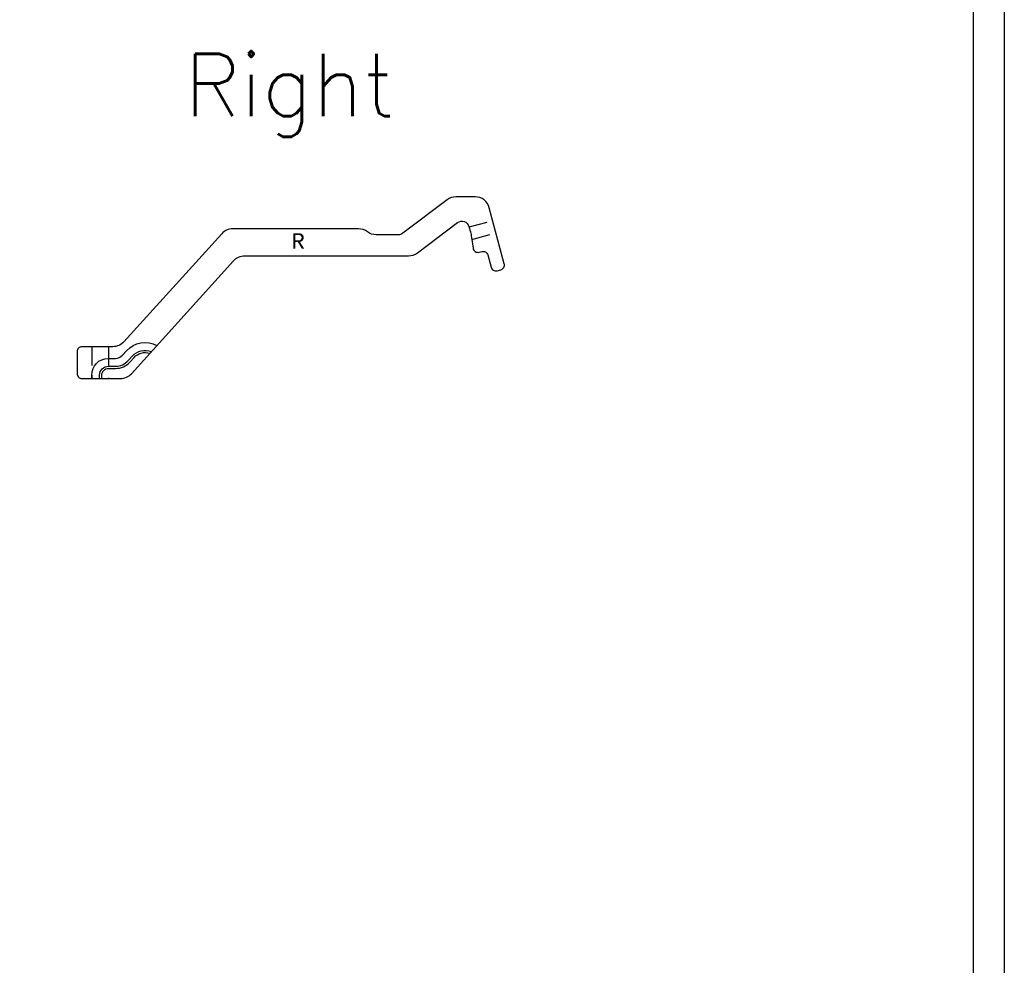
# Model space of a CAD drawing. Header units: inches. Extents: x -59 to 40, y -86 to 20.
# Tile 72 of 74: x 31.86 to 39.77, y 4.41 to 12.02. Entities that reach past the tile are written whole.
import ezdxf

# ---------------------------------------------------------------- set-up
doc = ezdxf.new("R2010")
doc.units = ezdxf.units.IN
doc.header["$MEASUREMENT"] = 0
doc.linetypes.add('HIDDEN', pattern=[0.225, 0.15, -0.075])
for name, color, linetype in [('APP-M-H', 4, 'HIDDEN'), ('APP-M-M', 1, 'Continuous'), ('APP-M-S', 7, 'Continuous')]:
    doc.layers.add(name, color=color, linetype=linetype)
doc.styles.add('DIEMAKER_BND_DIM', font='MONOTXT.SHX')
doc.styles.get("Standard").update_dxf_attribs({"font": 'txt.shx'})

msp = doc.modelspace()

# ---------------------------------------------------------------- linework, layer by layer
at = {"layer": 'APP-M-H'}
for p, q in [((35.46801, 10.34915), (35.65815, 10.4001)), ((35.49003, 10.24841), (35.68481, 10.30061)), ((32.43661, 9.3864), (32.43661, 9.1305)), ((32.57061, 9.3864), (32.57061, 9.1305))]:
    msp.add_line(p, q, dxfattribs=at)
at = {"layer": 'APP-M-M'}
for points in [[(35.49985, 10.17854, 0.4504672), (35.54902, 10.14599), (35.5699, 10.15158, -0.4142136), (35.61811, 10.12375), (35.64461, 10.02487, 0.4142136), (35.69283, 9.99704), (35.72321, 10.00518, 0.4142136), (35.75105, 10.0534), (35.63042, 10.50359, 0.3394543), (35.51634, 10.59113), (35.36216, 10.59113, 0.1632503), (35.29094, 10.56724), (34.93472, 10.29796, -0.1632503), (34.8991, 10.28601), (34.72219, 10.28601, -0.1622777), (34.65132, 10.30963, 0.1622777), (34.58046, 10.33325), (33.56827, 10.33325, 0.2119316), (33.48069, 10.29438), (32.69436, 9.42527, -0.2119316), (32.60678, 9.3864), (32.35788, 9.3864, 0.4142136), (32.31851, 9.34703), (32.31851, 9.16987, 0.4142136), (32.35788, 9.1305), (32.66726, 9.1305, 0.2119316), (32.75484, 9.16937), (33.57679, 10.07785, -0.2119316), (33.66437, 10.11672), (34.98178, 10.11672, 0.1632503), (35.05301, 10.14061), (35.37462, 10.38373, -0.5321968), (35.46727, 10.3519), (35.4783, 10.31074, -0.0305528), (35.48789, 10.26363), (35.49985, 10.17854)], [(32.43661, 9.15863), (32.43661, 9.1305), (32.43661, 9.15863, -0.4083282), (32.56792, 9.2926), (32.62811, 9.2926, 0.2119315), (32.68308, 9.31699), (32.71649, 9.35392, -0.3436516), (32.96047, 9.39664)], [(32.49971, 9.1305), (32.49971, 9.15863, -0.4142136), (32.57061, 9.22953), (32.62811, 9.2295, 0.2119315), (32.72987, 9.27466), (32.76328, 9.31159, -0.3113034), (32.91616, 9.34767)], [(32.51771, 9.1305), (32.51771, 9.15863, -0.4142136), (32.57061, 9.21153), (32.62811, 9.2115, 0.2119315), (32.74322, 9.26258), (32.77663, 9.29951, -0.2955861), (32.9031, 9.33323)]]:
    msp.add_lwpolyline(points, format="xyb", dxfattribs=at)
at = {"layer": 'APP-M-S', "color": 7}
for points in [[(-7.73176, 19.61813), (39.76824, 19.61813), (39.76824, -14.25688), (-7.73176, -14.25688)], [(-7.48176, -14.00688), (-7.48176, 19.36813), (39.51824, 19.36813), (39.51824, -14.00688)]]:
    msp.add_lwpolyline(points, close=True, dxfattribs=at)

# ---------------------------------------------------------------- texts
at = {"layer": 'APP-M-M', "style": 'DIEMAKER_BND_DIM'}
msp.add_text('R', height=0.125, dxfattribs=at).set_placement((34.04079, 10.17337))
at = {"layer": 'APP-M-S'}
msp.add_text('Right', height=0.5, dxfattribs=at).set_placement((33.18077, 11.23969))

doc.saveas('drawing.dxf')
